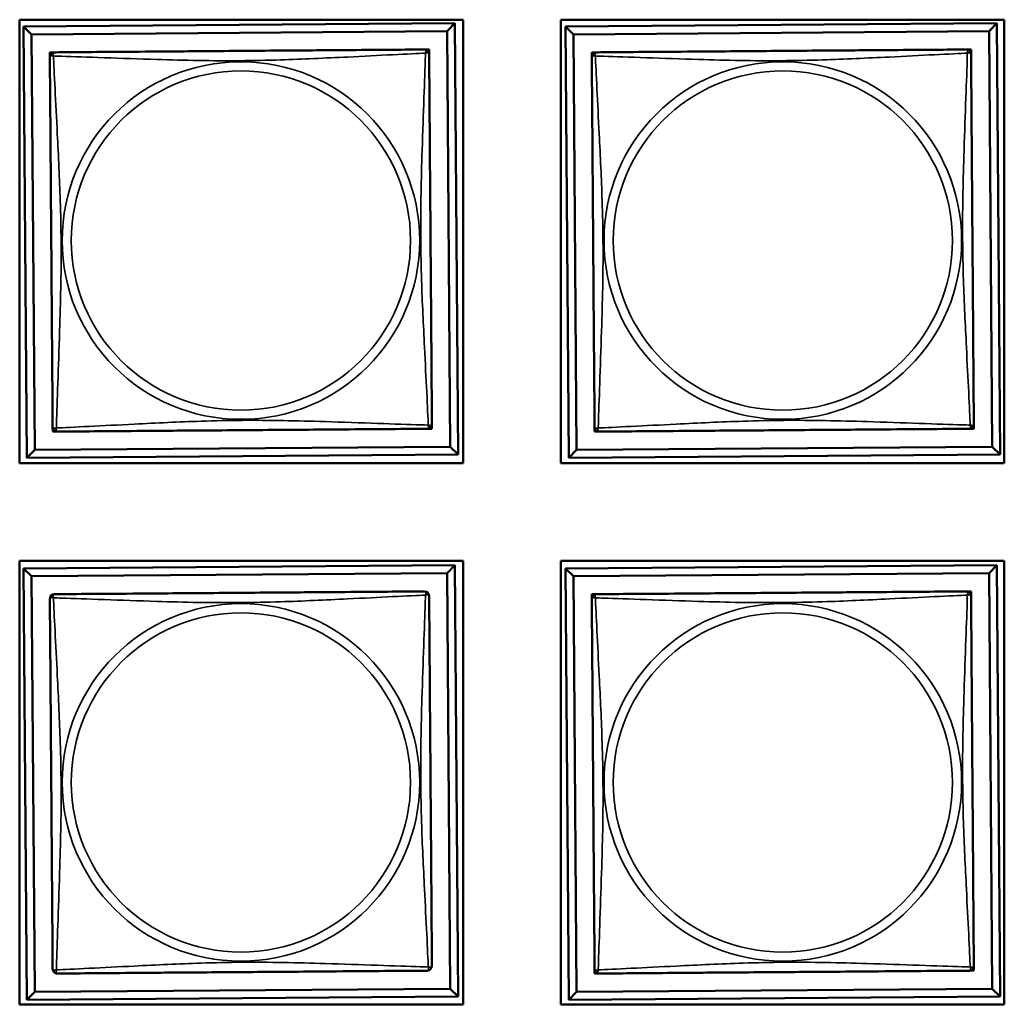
# Model space of a CAD drawing. Header units: inches. Extents: x -32 to 29.2, y -14.4 to 22.6.
# Tile 192 of 256: x -2.3 to -1.1, y -8.6 to -7.4. Entities that reach past the tile are written whole.
import ezdxf

# ---------------------------------------------------------------- set-up
doc = ezdxf.new("R2010")
doc.units = ezdxf.units.IN
doc.header["$MEASUREMENT"] = 0
doc.layers.add('Visible (ANSI)', color=7, linetype='Continuous', lineweight=50)
doc.layers.add('Visible Narrow (ANSI)', color=7, linetype='Continuous', lineweight=35)

msp = doc.modelspace()

# ---------------------------------------------------------------- linework, layer by layer
at = {"layer": 'Visible (ANSI)'}
for p, q in [((-2.3363, -7.9363), (-2.3363, -7.3838)), ((-2.3363, -7.3838), (-1.7838, -7.3838)), ((-2.3315, -7.3923), (-1.7941, -7.3882)), ((-2.3216, -7.4021), (-2.3315, -7.3923)), ((-2.3274, -7.9297), (-2.3315, -7.3923)), ((-1.7941, -7.3882), (-1.8038, -7.3981)), ((-1.7941, -7.3882), (-1.79, -7.9256)), ((-1.7838, -7.3838), (-1.7838, -7.9363)), ((-1.6623, -7.9363), (-1.6623, -7.3838)), ((-1.6623, -7.3838), (-1.1098, -7.3838)), ((-1.6565, -7.3923), (-1.1191, -7.3882)), ((-1.6466, -7.4021), (-1.6565, -7.3923)), ((-1.6524, -7.9297), (-1.6565, -7.3923)), ((-1.1191, -7.3882), (-1.1288, -7.3981)), ((-1.1191, -7.3882), (-1.115, -7.9256)), ((-1.1098, -7.3838), (-1.1098, -7.9363)), ((-2.3216, -7.4021), (-1.8038, -7.3981)), ((-2.3176, -7.9198), (-2.3216, -7.4021)), ((-1.8038, -7.3981), (-1.7999, -7.9158)), ((-1.6466, -7.4021), (-1.1288, -7.3981)), ((-1.6426, -7.9198), (-1.6466, -7.4021)), ((-1.1288, -7.3981), (-1.1249, -7.9158)), ((-2.2987, -7.4303), (-2.2987, -7.4245)), ((-2.2987, -7.4245), (-2.2929, -7.4245)), ((-1.8321, -7.4209), (-1.8263, -7.4209)), ((-1.8263, -7.4209), (-1.8263, -7.4268)), ((-1.6237, -7.4303), (-1.6237, -7.4245)), ((-1.6237, -7.4245), (-1.6179, -7.4245)), ((-1.1571, -7.4209), (-1.1513, -7.4209)), ((-1.1513, -7.4209), (-1.1513, -7.4268)), ((-2.2951, -7.8969), (-2.2952, -7.8911)), ((-2.2892, -7.8969), (-2.2951, -7.8969)), ((-1.8227, -7.8933), (-1.8286, -7.8934)), ((-1.8227, -7.8874), (-1.8227, -7.8933)), ((-1.6201, -7.8969), (-1.6202, -7.8911)), ((-1.6142, -7.8969), (-1.6201, -7.8969)), ((-1.1477, -7.8933), (-1.1536, -7.8934)), ((-1.1477, -7.8874), (-1.1477, -7.8933)), ((-2.3176, -7.9198), (-2.3274, -7.9297)), ((-1.7999, -7.9158), (-2.3176, -7.9198)), ((-1.7999, -7.9158), (-1.79, -7.9256)), ((-1.6426, -7.9198), (-1.6524, -7.9297)), ((-1.1249, -7.9158), (-1.6426, -7.9198)), ((-1.1249, -7.9158), (-1.115, -7.9256)), ((-1.79, -7.9256), (-2.3274, -7.9297)), ((-1.115, -7.9256), (-1.6524, -7.9297)), ((-1.7838, -7.9363), (-2.3363, -7.9363)), ((-1.1098, -7.9363), (-1.6623, -7.9363)), ((-2.3363, -8.6103), (-2.3363, -8.0578)), ((-2.3363, -8.0578), (-1.7838, -8.0578)), ((-2.3315, -8.0673), (-1.7941, -8.0632)), ((-2.3216, -8.0771), (-2.3315, -8.0673)), ((-2.3274, -8.6047), (-2.3315, -8.0673)), ((-1.7941, -8.0632), (-1.8038, -8.0731)), ((-1.7941, -8.0632), (-1.79, -8.6006)), ((-1.7838, -8.0578), (-1.7838, -8.6103)), ((-1.6623, -8.6103), (-1.6623, -8.0578)), ((-1.6623, -8.0578), (-1.1098, -8.0578)), ((-1.6565, -8.0673), (-1.1191, -8.0632)), ((-1.6466, -8.0771), (-1.6565, -8.0673)), ((-1.6524, -8.6047), (-1.6565, -8.0673)), ((-1.1191, -8.0632), (-1.1288, -8.0731)), ((-1.1191, -8.0632), (-1.115, -8.6006)), ((-1.1098, -8.0578), (-1.1098, -8.6103)), ((-2.3216, -8.0771), (-1.8038, -8.0731)), ((-2.3176, -8.5948), (-2.3216, -8.0771)), ((-1.8038, -8.0731), (-1.7999, -8.5908)), ((-1.6466, -8.0771), (-1.1288, -8.0731)), ((-1.6426, -8.5948), (-1.6466, -8.0771)), ((-1.1288, -8.0731), (-1.1249, -8.5908)), ((-1.6237, -8.1053), (-1.6237, -8.0995)), ((-1.6237, -8.0995), (-1.6179, -8.0995)), ((-1.1571, -8.0959), (-1.1513, -8.0959)), ((-1.1513, -8.0959), (-1.1513, -8.1018)), ((-1.6201, -8.5719), (-1.6202, -8.5661)), ((-1.6142, -8.5719), (-1.6201, -8.5719)), ((-1.1477, -8.5683), (-1.1536, -8.5684)), ((-1.1477, -8.5624), (-1.1477, -8.5683)), ((-2.3176, -8.5948), (-2.3274, -8.6047)), ((-1.7999, -8.5908), (-2.3176, -8.5948)), ((-1.7999, -8.5908), (-1.79, -8.6006)), ((-1.6426, -8.5948), (-1.6524, -8.6047)), ((-1.1249, -8.5908), (-1.6426, -8.5948)), ((-1.1249, -8.5908), (-1.115, -8.6006)), ((-1.79, -8.6006), (-2.3274, -8.6047)), ((-1.115, -8.6006), (-1.6524, -8.6047)), ((-1.7838, -8.6103), (-2.3363, -8.6103)), ((-1.1098, -8.6103), (-1.6623, -8.6103))]:
    msp.add_line(p, q, dxfattribs=at)
for centre, start, end in [((-2.2928, -7.4304), 90.439, 180.439), ((-1.8322, -7.4268), 0.439, 90.439), ((-1.6178, -7.4304), 90.439, 180.439), ((-1.1572, -7.4268), 0.439, 90.439), ((-2.2893, -7.891), 180.439, 270.439), ((-1.8286, -7.8875), 270.439, 0.439), ((-1.6143, -7.891), 180.439, 270.439), ((-1.1536, -7.8875), 270.439, 0.439), ((-2.2928, -8.1054), 90.439, 180.439), ((-1.8322, -8.1018), 0.439, 90.439), ((-1.6178, -8.1054), 90.439, 180.439), ((-1.1572, -8.1018), 0.439, 90.439), ((-2.2893, -8.566), 180.439, 270.439), ((-1.8286, -8.5625), 270.439, 0.439), ((-1.6143, -8.566), 180.439, 270.439), ((-1.1536, -8.5625), 270.439, 0.439)]:
    msp.add_arc(centre, 0.00591, start, end, dxfattribs=at)
for points in [[(-2.2987, -7.4304), (-2.2987, -7.431), (-2.2987, -7.4337), (-2.2986, -7.4381), (-2.2986, -7.4462), (-2.2985, -7.4602), (-2.2983, -7.4763), (-2.2982, -7.4924), (-2.2981, -7.5106), (-2.2979, -7.5293), (-2.2977, -7.5556), (-2.2975, -7.5829), (-2.2973, -7.61), (-2.2972, -7.6269), (-2.2971, -7.6438), (-2.2969, -7.6607), (-2.2967, -7.6946), (-2.2964, -7.7284), (-2.2962, -7.7621), (-2.2958, -7.8041), (-2.2955, -7.8481), (-2.2953, -7.8736), (-2.2952, -7.8837), (-2.2952, -7.8901), (-2.2952, -7.891)], [(-1.8322, -7.4209), (-1.8328, -7.4209), (-1.8355, -7.421), (-1.8399, -7.421), (-1.848, -7.4211), (-1.862, -7.4212), (-1.8781, -7.4213), (-1.8942, -7.4214), (-1.9124, -7.4216), (-1.9311, -7.4217), (-1.9574, -7.4219), (-1.9847, -7.4221), (-2.0118, -7.4223), (-2.0287, -7.4224), (-2.0456, -7.4226), (-2.0625, -7.4227), (-2.0964, -7.423), (-2.1302, -7.4232), (-2.1639, -7.4235), (-2.2059, -7.4238), (-2.2499, -7.4241), (-2.2754, -7.4243), (-2.2855, -7.4244), (-2.2919, -7.4245), (-2.2928, -7.4245)], [(-1.8227, -7.8874), (-1.8227, -7.8868), (-1.8228, -7.8841), (-1.8228, -7.8797), (-1.8229, -7.8716), (-1.823, -7.8577), (-1.8231, -7.8415), (-1.8232, -7.8254), (-1.8234, -7.8072), (-1.8235, -7.7886), (-1.8237, -7.7622), (-1.8239, -7.7349), (-1.8241, -7.7079), (-1.8242, -7.691), (-1.8244, -7.674), (-1.8245, -7.6571), (-1.8248, -7.6233), (-1.825, -7.5894), (-1.8253, -7.5557), (-1.8256, -7.5137), (-1.8259, -7.4698), (-1.8261, -7.4442), (-1.8262, -7.4342), (-1.8263, -7.4277), (-1.8263, -7.4268)], [(-1.6237, -7.4304), (-1.6237, -7.431), (-1.6237, -7.4337), (-1.6236, -7.4381), (-1.6236, -7.4462), (-1.6235, -7.4602), (-1.6233, -7.4763), (-1.6232, -7.4924), (-1.6231, -7.5106), (-1.6229, -7.5293), (-1.6227, -7.5556), (-1.6225, -7.5829), (-1.6223, -7.61), (-1.6222, -7.6269), (-1.6221, -7.6438), (-1.6219, -7.6607), (-1.6217, -7.6946), (-1.6214, -7.7284), (-1.6212, -7.7621), (-1.6208, -7.8041), (-1.6205, -7.8481), (-1.6203, -7.8736), (-1.6202, -7.8837), (-1.6202, -7.8901), (-1.6202, -7.891)], [(-1.1572, -7.4209), (-1.1578, -7.4209), (-1.1605, -7.421), (-1.1649, -7.421), (-1.173, -7.4211), (-1.187, -7.4212), (-1.2031, -7.4213), (-1.2192, -7.4214), (-1.2374, -7.4216), (-1.2561, -7.4217), (-1.2824, -7.4219), (-1.3097, -7.4221), (-1.3368, -7.4223), (-1.3537, -7.4224), (-1.3706, -7.4226), (-1.3875, -7.4227), (-1.4214, -7.423), (-1.4552, -7.4232), (-1.4889, -7.4235), (-1.5309, -7.4238), (-1.5749, -7.4241), (-1.6004, -7.4243), (-1.6105, -7.4244), (-1.6169, -7.4245), (-1.6178, -7.4245)], [(-1.1477, -7.8874), (-1.1477, -7.8868), (-1.1478, -7.8841), (-1.1478, -7.8797), (-1.1479, -7.8716), (-1.148, -7.8577), (-1.1481, -7.8415), (-1.1482, -7.8254), (-1.1484, -7.8072), (-1.1485, -7.7886), (-1.1487, -7.7622), (-1.1489, -7.7349), (-1.1491, -7.7079), (-1.1492, -7.691), (-1.1494, -7.674), (-1.1495, -7.6571), (-1.1498, -7.6233), (-1.15, -7.5894), (-1.1503, -7.5557), (-1.1506, -7.5137), (-1.1509, -7.4698), (-1.1511, -7.4442), (-1.1512, -7.4342), (-1.1513, -7.4277), (-1.1513, -7.4268)], [(-2.2892, -7.8969), (-2.2886, -7.8969), (-2.2859, -7.8969), (-2.2815, -7.8968), (-2.2734, -7.8968), (-2.2595, -7.8967), (-2.2433, -7.8965), (-2.2272, -7.8964), (-2.209, -7.8963), (-2.1904, -7.8961), (-2.164, -7.8959), (-2.1367, -7.8957), (-2.1097, -7.8955), (-2.0928, -7.8954), (-2.0758, -7.8953), (-2.0589, -7.8951), (-2.0251, -7.8949), (-1.9912, -7.8946), (-1.9575, -7.8944), (-1.9155, -7.894), (-1.8716, -7.8937), (-1.846, -7.8935), (-1.8359, -7.8934), (-1.8295, -7.8934), (-1.8286, -7.8934)], [(-1.6142, -7.8969), (-1.6136, -7.8969), (-1.6109, -7.8969), (-1.6065, -7.8968), (-1.5984, -7.8968), (-1.5845, -7.8967), (-1.5683, -7.8965), (-1.5522, -7.8964), (-1.534, -7.8963), (-1.5154, -7.8961), (-1.489, -7.8959), (-1.4617, -7.8957), (-1.4347, -7.8955), (-1.4178, -7.8954), (-1.4008, -7.8953), (-1.3839, -7.8951), (-1.3501, -7.8949), (-1.3162, -7.8946), (-1.2825, -7.8944), (-1.2405, -7.894), (-1.1966, -7.8937), (-1.171, -7.8935), (-1.1609, -7.8934), (-1.1545, -7.8934), (-1.1536, -7.8934)], [(-2.2987, -8.1054), (-2.2987, -8.106), (-2.2987, -8.1087), (-2.2986, -8.1131), (-2.2986, -8.1212), (-2.2985, -8.1352), (-2.2983, -8.1513), (-2.2982, -8.1674), (-2.2981, -8.1856), (-2.2979, -8.2043), (-2.2977, -8.2306), (-2.2975, -8.2579), (-2.2973, -8.285), (-2.2972, -8.3019), (-2.2971, -8.3188), (-2.2969, -8.3357), (-2.2967, -8.3696), (-2.2964, -8.4034), (-2.2962, -8.4371), (-2.2958, -8.4791), (-2.2955, -8.5231), (-2.2953, -8.5486), (-2.2952, -8.5587), (-2.2952, -8.5651), (-2.2952, -8.566)], [(-1.8322, -8.0959), (-1.8328, -8.0959), (-1.8355, -8.096), (-1.8399, -8.096), (-1.848, -8.0961), (-1.862, -8.0962), (-1.8781, -8.0963), (-1.8942, -8.0964), (-1.9124, -8.0966), (-1.9311, -8.0967), (-1.9574, -8.0969), (-1.9847, -8.0971), (-2.0118, -8.0973), (-2.0287, -8.0974), (-2.0456, -8.0976), (-2.0625, -8.0977), (-2.0964, -8.098), (-2.1302, -8.0982), (-2.1639, -8.0985), (-2.2059, -8.0988), (-2.2499, -8.0991), (-2.2754, -8.0993), (-2.2855, -8.0994), (-2.2919, -8.0995), (-2.2928, -8.0995)], [(-1.8227, -8.5624), (-1.8227, -8.5618), (-1.8228, -8.5591), (-1.8228, -8.5547), (-1.8229, -8.5466), (-1.823, -8.5327), (-1.8231, -8.5165), (-1.8232, -8.5004), (-1.8234, -8.4822), (-1.8235, -8.4636), (-1.8237, -8.4372), (-1.8239, -8.4099), (-1.8241, -8.3829), (-1.8242, -8.366), (-1.8244, -8.349), (-1.8245, -8.3321), (-1.8248, -8.2983), (-1.825, -8.2644), (-1.8253, -8.2307), (-1.8256, -8.1887), (-1.8259, -8.1448), (-1.8261, -8.1192), (-1.8262, -8.1092), (-1.8263, -8.1027), (-1.8263, -8.1018)], [(-1.6237, -8.1054), (-1.6237, -8.106), (-1.6237, -8.1087), (-1.6236, -8.1131), (-1.6236, -8.1212), (-1.6235, -8.1352), (-1.6233, -8.1513), (-1.6232, -8.1674), (-1.6231, -8.1856), (-1.6229, -8.2043), (-1.6227, -8.2306), (-1.6225, -8.2579), (-1.6223, -8.285), (-1.6222, -8.3019), (-1.6221, -8.3188), (-1.6219, -8.3357), (-1.6217, -8.3696), (-1.6214, -8.4034), (-1.6212, -8.4371), (-1.6208, -8.4791), (-1.6205, -8.5231), (-1.6203, -8.5486), (-1.6202, -8.5587), (-1.6202, -8.5651), (-1.6202, -8.566)], [(-1.1572, -8.0959), (-1.1578, -8.0959), (-1.1605, -8.096), (-1.1649, -8.096), (-1.173, -8.0961), (-1.187, -8.0962), (-1.2031, -8.0963), (-1.2192, -8.0964), (-1.2374, -8.0966), (-1.2561, -8.0967), (-1.2824, -8.0969), (-1.3097, -8.0971), (-1.3368, -8.0973), (-1.3537, -8.0974), (-1.3706, -8.0976), (-1.3875, -8.0977), (-1.4214, -8.098), (-1.4552, -8.0982), (-1.4889, -8.0985), (-1.5309, -8.0988), (-1.5749, -8.0991), (-1.6004, -8.0993), (-1.6105, -8.0994), (-1.6169, -8.0995), (-1.6178, -8.0995)], [(-1.1477, -8.5624), (-1.1477, -8.5618), (-1.1478, -8.5591), (-1.1478, -8.5547), (-1.1479, -8.5466), (-1.148, -8.5327), (-1.1481, -8.5165), (-1.1482, -8.5004), (-1.1484, -8.4822), (-1.1485, -8.4636), (-1.1487, -8.4372), (-1.1489, -8.4099), (-1.1491, -8.3829), (-1.1492, -8.366), (-1.1494, -8.349), (-1.1495, -8.3321), (-1.1498, -8.2983), (-1.15, -8.2644), (-1.1503, -8.2307), (-1.1506, -8.1887), (-1.1509, -8.1448), (-1.1511, -8.1192), (-1.1512, -8.1092), (-1.1513, -8.1027), (-1.1513, -8.1018)], [(-2.2892, -8.5719), (-2.2886, -8.5719), (-2.2859, -8.5719), (-2.2815, -8.5718), (-2.2734, -8.5718), (-2.2595, -8.5717), (-2.2433, -8.5715), (-2.2272, -8.5714), (-2.209, -8.5713), (-2.1904, -8.5711), (-2.164, -8.5709), (-2.1367, -8.5707), (-2.1097, -8.5705), (-2.0928, -8.5704), (-2.0758, -8.5703), (-2.0589, -8.5701), (-2.0251, -8.5699), (-1.9912, -8.5696), (-1.9575, -8.5694), (-1.9155, -8.569), (-1.8716, -8.5687), (-1.846, -8.5685), (-1.8359, -8.5684), (-1.8295, -8.5684), (-1.8286, -8.5684)], [(-1.6142, -8.5719), (-1.6136, -8.5719), (-1.6109, -8.5719), (-1.6065, -8.5718), (-1.5984, -8.5718), (-1.5845, -8.5717), (-1.5683, -8.5715), (-1.5522, -8.5714), (-1.534, -8.5713), (-1.5154, -8.5711), (-1.489, -8.5709), (-1.4617, -8.5707), (-1.4347, -8.5705), (-1.4178, -8.5704), (-1.4008, -8.5703), (-1.3839, -8.5701), (-1.3501, -8.5699), (-1.3162, -8.5696), (-1.2825, -8.5694), (-1.2405, -8.569), (-1.1966, -8.5687), (-1.171, -8.5685), (-1.1609, -8.5684), (-1.1545, -8.5684), (-1.1536, -8.5684)]]:
    msp.add_open_spline(points, degree=3, knots=[0.325731, 0.325731, 0.325731, 0.325731, 0.404774, 0.404774, 0.404774, 0.550532, 0.550532, 0.550532, 0.69629, 0.69629, 0.69629, 0.902598, 0.902598, 0.902598, 1.03154, 1.03154, 1.03154, 1.289425, 1.289425, 1.289425, 1.610774, 1.610774, 1.610774, 1.73735, 1.73735, 1.73735, 1.73735], dxfattribs=at)
at = {"layer": 'Visible Narrow (ANSI)'}
for centre, radius in [((-2.0607, -7.6589), 0.2227), ((-1.3857, -7.6589), 0.2227), ((-2.0607, -7.6589), 0.2113), ((-1.3857, -7.6589), 0.2113), ((-2.0607, -8.3339), 0.2227), ((-1.3857, -8.3339), 0.2227), ((-2.0607, -8.3339), 0.2113), ((-1.3857, -8.3339), 0.2113)]:
    msp.add_circle(centre, radius, dxfattribs=at)
for points, knots in [([(-2.2987, -7.4304), (-2.2987, -7.4303), (-2.2987, -7.4302), (-2.2986, -7.4299), (-2.2986, -7.4297), (-2.2985, -7.4295), (-2.2984, -7.4294), (-2.2982, -7.4292), (-2.2982, -7.4291), (-2.298, -7.429), (-2.2978, -7.4289), (-2.2972, -7.4287), (-2.2967, -7.4286), (-2.2956, -7.4287), (-2.2949, -7.4288), (-2.2942, -7.429)], [-0.0844808, -0.0844808, -0.0844808, -0.0844808, -0.06943799, -0.06943799, -0.05587828, -0.05587828, -0.04740346, -0.04740346, -0.04210669, -0.04210669, -0.03151317, -0.03151317, -0.01456352, -0.01456352, 0.00026741, 0.00026741, 0.00026741, 0.00026741]), ([(-2.2942, -7.429), (-2.2944, -7.4283), (-2.2945, -7.4276), (-2.2946, -7.4265), (-2.2945, -7.426), (-2.2944, -7.4254), (-2.2943, -7.4252), (-2.2941, -7.425), (-2.294, -7.4249), (-2.2939, -7.4248), (-2.2938, -7.4247), (-2.2935, -7.4246), (-2.2934, -7.4245), (-2.2931, -7.4245), (-2.2929, -7.4245), (-2.2928, -7.4245)], [-0.00026741, -0.00026741, -0.00026741, -0.00026741, 0.01456352, 0.01456352, 0.03151317, 0.03151317, 0.04210669, 0.04210669, 0.04740346, 0.04740346, 0.05587828, 0.05587828, 0.06943799, 0.06943799, 0.0844808, 0.0844808, 0.0844808, 0.0844808]), ([(-2.2942, -7.429), (-2.2913, -7.4291), (-2.2878, -7.4292), (-2.2838, -7.4293), (-2.2562, -7.4302), (-2.2092, -7.432), (-2.1656, -7.4334), (-2.1307, -7.4345), (-2.0965, -7.4352), (-2.0624, -7.4349), (-2.0454, -7.4348), (-2.0284, -7.4344), (-2.0112, -7.4339), (-1.9837, -7.433), (-1.9556, -7.4316), (-1.9279, -7.4303), (-1.9084, -7.4293), (-1.889, -7.4283), (-1.8717, -7.4274), (-1.8546, -7.4266), (-1.8396, -7.4259), (-1.8308, -7.4255)], [-1.657319, -1.657319, -1.657319, -1.657319, -1.610774, -1.610774, -1.610774, -1.289425, -1.289425, -1.289425, -1.03154, -1.03154, -1.03154, -0.902598, -0.902598, -0.902598, -0.69629, -0.69629, -0.69629, -0.550532, -0.550532, -0.550532, -0.405761, -0.405761, -0.405761, -0.405761]), ([(-2.2906, -7.8924), (-2.2905, -7.8895), (-2.2904, -7.886), (-2.2903, -7.882), (-2.2894, -7.8544), (-2.2876, -7.8074), (-2.2863, -7.7638), (-2.2852, -7.7289), (-2.2844, -7.6947), (-2.2847, -7.6606), (-2.2848, -7.6436), (-2.2852, -7.6266), (-2.2858, -7.6094), (-2.2866, -7.5819), (-2.288, -7.5538), (-2.2894, -7.5261), (-2.2904, -7.5066), (-2.2914, -7.4872), (-2.2922, -7.4699), (-2.2931, -7.4528), (-2.2938, -7.4378), (-2.2942, -7.429)], [-1.657319, -1.657319, -1.657319, -1.657319, -1.610774, -1.610774, -1.610774, -1.289425, -1.289425, -1.289425, -1.03154, -1.03154, -1.03154, -0.902598, -0.902598, -0.902598, -0.69629, -0.69629, -0.69629, -0.550532, -0.550532, -0.550532, -0.405761, -0.405761, -0.405761, -0.405761]), ([(-1.8308, -7.4255), (-1.8309, -7.4283), (-1.831, -7.4318), (-1.8311, -7.4358), (-1.832, -7.4634), (-1.8338, -7.5105), (-1.8352, -7.554), (-1.8363, -7.5889), (-1.837, -7.6231), (-1.8367, -7.6572), (-1.8366, -7.6742), (-1.8362, -7.6913), (-1.8357, -7.7085), (-1.8348, -7.7359), (-1.8334, -7.7641), (-1.832, -7.7917), (-1.8311, -7.8113), (-1.8301, -7.8306), (-1.8292, -7.8479), (-1.8284, -7.8651), (-1.8277, -7.88), (-1.8273, -7.8888)], [-1.657319, -1.657319, -1.657319, -1.657319, -1.610774, -1.610774, -1.610774, -1.289425, -1.289425, -1.289425, -1.03154, -1.03154, -1.03154, -0.902598, -0.902598, -0.902598, -0.69629, -0.69629, -0.69629, -0.550532, -0.550532, -0.550532, -0.405761, -0.405761, -0.405761, -0.405761]), ([(-1.8322, -7.4209), (-1.8321, -7.4209), (-1.832, -7.4209), (-1.8317, -7.421), (-1.8315, -7.421), (-1.8313, -7.4212), (-1.8312, -7.4213), (-1.831, -7.4214), (-1.8309, -7.4215), (-1.8308, -7.4217), (-1.8307, -7.4219), (-1.8305, -7.4224), (-1.8304, -7.4229), (-1.8305, -7.4241), (-1.8306, -7.4247), (-1.8308, -7.4255)], [-0.0844808, -0.0844808, -0.0844808, -0.0844808, -0.06943799, -0.06943799, -0.05587828, -0.05587828, -0.04740346, -0.04740346, -0.04210669, -0.04210669, -0.03151317, -0.03151317, -0.01456352, -0.01456352, 0.00026741, 0.00026741, 0.00026741, 0.00026741]), ([(-1.8308, -7.4255), (-1.8301, -7.4253), (-1.8294, -7.4251), (-1.8283, -7.4251), (-1.8278, -7.4251), (-1.8272, -7.4253), (-1.827, -7.4254), (-1.8268, -7.4255), (-1.8267, -7.4256), (-1.8266, -7.4257), (-1.8265, -7.4258), (-1.8264, -7.4261), (-1.8263, -7.4263), (-1.8263, -7.4266), (-1.8263, -7.4267), (-1.8263, -7.4268)], [-0.00026741, -0.00026741, -0.00026741, -0.00026741, 0.01456352, 0.01456352, 0.03151317, 0.03151317, 0.04210669, 0.04210669, 0.04740346, 0.04740346, 0.05587828, 0.05587828, 0.06943799, 0.06943799, 0.0844808, 0.0844808, 0.0844808, 0.0844808]), ([(-1.6237, -7.4304), (-1.6237, -7.4303), (-1.6237, -7.4302), (-1.6236, -7.4299), (-1.6236, -7.4297), (-1.6235, -7.4295), (-1.6234, -7.4294), (-1.6232, -7.4292), (-1.6232, -7.4291), (-1.623, -7.429), (-1.6228, -7.4289), (-1.6222, -7.4287), (-1.6217, -7.4286), (-1.6206, -7.4287), (-1.6199, -7.4288), (-1.6192, -7.429)], [-0.0844808, -0.0844808, -0.0844808, -0.0844808, -0.06943799, -0.06943799, -0.05587828, -0.05587828, -0.04740346, -0.04740346, -0.04210669, -0.04210669, -0.03151317, -0.03151317, -0.01456352, -0.01456352, 0.00026741, 0.00026741, 0.00026741, 0.00026741]), ([(-1.6192, -7.429), (-1.6194, -7.4283), (-1.6195, -7.4276), (-1.6196, -7.4265), (-1.6195, -7.426), (-1.6194, -7.4254), (-1.6193, -7.4252), (-1.6191, -7.425), (-1.619, -7.4249), (-1.6189, -7.4248), (-1.6188, -7.4247), (-1.6185, -7.4246), (-1.6184, -7.4245), (-1.6181, -7.4245), (-1.6179, -7.4245), (-1.6178, -7.4245)], [-0.00026741, -0.00026741, -0.00026741, -0.00026741, 0.01456352, 0.01456352, 0.03151317, 0.03151317, 0.04210669, 0.04210669, 0.04740346, 0.04740346, 0.05587828, 0.05587828, 0.06943799, 0.06943799, 0.0844808, 0.0844808, 0.0844808, 0.0844808]), ([(-1.6192, -7.429), (-1.6163, -7.4291), (-1.6128, -7.4292), (-1.6088, -7.4293), (-1.5812, -7.4302), (-1.5342, -7.432), (-1.4906, -7.4334), (-1.4557, -7.4345), (-1.4215, -7.4352), (-1.3874, -7.4349), (-1.3704, -7.4348), (-1.3534, -7.4344), (-1.3362, -7.4339), (-1.3087, -7.433), (-1.2806, -7.4316), (-1.2529, -7.4303), (-1.2334, -7.4293), (-1.214, -7.4283), (-1.1967, -7.4274), (-1.1796, -7.4266), (-1.1646, -7.4259), (-1.1558, -7.4255)], [-1.657319, -1.657319, -1.657319, -1.657319, -1.610774, -1.610774, -1.610774, -1.289425, -1.289425, -1.289425, -1.03154, -1.03154, -1.03154, -0.902598, -0.902598, -0.902598, -0.69629, -0.69629, -0.69629, -0.550532, -0.550532, -0.550532, -0.405761, -0.405761, -0.405761, -0.405761]), ([(-1.6156, -7.8924), (-1.6155, -7.8895), (-1.6154, -7.886), (-1.6153, -7.882), (-1.6144, -7.8544), (-1.6126, -7.8074), (-1.6113, -7.7638), (-1.6102, -7.7289), (-1.6094, -7.6947), (-1.6097, -7.6606), (-1.6098, -7.6436), (-1.6102, -7.6266), (-1.6108, -7.6094), (-1.6116, -7.5819), (-1.613, -7.5538), (-1.6144, -7.5261), (-1.6154, -7.5066), (-1.6164, -7.4872), (-1.6172, -7.4699), (-1.6181, -7.4528), (-1.6188, -7.4378), (-1.6192, -7.429)], [-1.657319, -1.657319, -1.657319, -1.657319, -1.610774, -1.610774, -1.610774, -1.289425, -1.289425, -1.289425, -1.03154, -1.03154, -1.03154, -0.902598, -0.902598, -0.902598, -0.69629, -0.69629, -0.69629, -0.550532, -0.550532, -0.550532, -0.405761, -0.405761, -0.405761, -0.405761]), ([(-1.1558, -7.4255), (-1.1559, -7.4283), (-1.156, -7.4318), (-1.1561, -7.4358), (-1.157, -7.4634), (-1.1588, -7.5105), (-1.1602, -7.554), (-1.1613, -7.5889), (-1.162, -7.6231), (-1.1617, -7.6572), (-1.1616, -7.6742), (-1.1612, -7.6913), (-1.1607, -7.7085), (-1.1598, -7.7359), (-1.1584, -7.7641), (-1.157, -7.7917), (-1.1561, -7.8113), (-1.1551, -7.8306), (-1.1542, -7.8479), (-1.1534, -7.8651), (-1.1527, -7.88), (-1.1523, -7.8888)], [-1.657319, -1.657319, -1.657319, -1.657319, -1.610774, -1.610774, -1.610774, -1.289425, -1.289425, -1.289425, -1.03154, -1.03154, -1.03154, -0.902598, -0.902598, -0.902598, -0.69629, -0.69629, -0.69629, -0.550532, -0.550532, -0.550532, -0.405761, -0.405761, -0.405761, -0.405761]), ([(-1.1572, -7.4209), (-1.1571, -7.4209), (-1.157, -7.4209), (-1.1567, -7.421), (-1.1565, -7.421), (-1.1563, -7.4212), (-1.1562, -7.4213), (-1.156, -7.4214), (-1.1559, -7.4215), (-1.1558, -7.4217), (-1.1557, -7.4219), (-1.1555, -7.4224), (-1.1554, -7.4229), (-1.1555, -7.4241), (-1.1556, -7.4247), (-1.1558, -7.4255)], [-0.0844808, -0.0844808, -0.0844808, -0.0844808, -0.06943799, -0.06943799, -0.05587828, -0.05587828, -0.04740346, -0.04740346, -0.04210669, -0.04210669, -0.03151317, -0.03151317, -0.01456352, -0.01456352, 0.00026741, 0.00026741, 0.00026741, 0.00026741]), ([(-1.1558, -7.4255), (-1.1551, -7.4253), (-1.1544, -7.4251), (-1.1533, -7.4251), (-1.1528, -7.4251), (-1.1522, -7.4253), (-1.152, -7.4254), (-1.1518, -7.4255), (-1.1517, -7.4256), (-1.1516, -7.4257), (-1.1515, -7.4258), (-1.1514, -7.4261), (-1.1513, -7.4263), (-1.1513, -7.4266), (-1.1513, -7.4267), (-1.1513, -7.4268)], [-0.00026741, -0.00026741, -0.00026741, -0.00026741, 0.01456352, 0.01456352, 0.03151317, 0.03151317, 0.04210669, 0.04210669, 0.04740346, 0.04740346, 0.05587828, 0.05587828, 0.06943799, 0.06943799, 0.0844808, 0.0844808, 0.0844808, 0.0844808]), ([(-1.8273, -7.8888), (-1.8301, -7.8887), (-1.8336, -7.8886), (-1.8376, -7.8885), (-1.8652, -7.8876), (-1.9123, -7.8858), (-1.9558, -7.8845), (-1.9907, -7.8834), (-2.0249, -7.8826), (-2.059, -7.8829), (-2.076, -7.883), (-2.0931, -7.8834), (-2.1103, -7.884), (-2.1377, -7.8848), (-2.1659, -7.8862), (-2.1935, -7.8876), (-2.2131, -7.8886), (-2.2324, -7.8896), (-2.2497, -7.8904), (-2.2669, -7.8913), (-2.2818, -7.892), (-2.2906, -7.8924)], [-1.657319, -1.657319, -1.657319, -1.657319, -1.610774, -1.610774, -1.610774, -1.289425, -1.289425, -1.289425, -1.03154, -1.03154, -1.03154, -0.902598, -0.902598, -0.902598, -0.69629, -0.69629, -0.69629, -0.550532, -0.550532, -0.550532, -0.405761, -0.405761, -0.405761, -0.405761]), ([(-1.1523, -7.8888), (-1.1551, -7.8887), (-1.1586, -7.8886), (-1.1626, -7.8885), (-1.1902, -7.8876), (-1.2373, -7.8858), (-1.2808, -7.8845), (-1.3157, -7.8834), (-1.3499, -7.8826), (-1.384, -7.8829), (-1.401, -7.883), (-1.4181, -7.8834), (-1.4353, -7.884), (-1.4627, -7.8848), (-1.4909, -7.8862), (-1.5185, -7.8876), (-1.5381, -7.8886), (-1.5574, -7.8896), (-1.5747, -7.8904), (-1.5919, -7.8913), (-1.6068, -7.892), (-1.6156, -7.8924)], [-1.657319, -1.657319, -1.657319, -1.657319, -1.610774, -1.610774, -1.610774, -1.289425, -1.289425, -1.289425, -1.03154, -1.03154, -1.03154, -0.902598, -0.902598, -0.902598, -0.69629, -0.69629, -0.69629, -0.550532, -0.550532, -0.550532, -0.405761, -0.405761, -0.405761, -0.405761]), ([(-2.2906, -7.8924), (-2.2914, -7.8926), (-2.292, -7.8927), (-2.2932, -7.8928), (-2.2936, -7.8927), (-2.2942, -7.8926), (-2.2944, -7.8925), (-2.2946, -7.8923), (-2.2947, -7.8922), (-2.2948, -7.8921), (-2.2949, -7.892), (-2.2951, -7.8917), (-2.2951, -7.8916), (-2.2952, -7.8913), (-2.2952, -7.8911), (-2.2952, -7.891)], [-0.00026741, -0.00026741, -0.00026741, -0.00026741, 0.01456352, 0.01456352, 0.03151317, 0.03151317, 0.04210669, 0.04210669, 0.04740346, 0.04740346, 0.05587828, 0.05587828, 0.06943799, 0.06943799, 0.0844808, 0.0844808, 0.0844808, 0.0844808]), ([(-2.2892, -7.8969), (-2.2893, -7.8969), (-2.2894, -7.8969), (-2.2897, -7.8968), (-2.2899, -7.8968), (-2.2902, -7.8967), (-2.2903, -7.8966), (-2.2904, -7.8964), (-2.2905, -7.8964), (-2.2907, -7.8962), (-2.2907, -7.896), (-2.2909, -7.8954), (-2.291, -7.8949), (-2.2909, -7.8938), (-2.2908, -7.8931), (-2.2906, -7.8924)], [-0.0844808, -0.0844808, -0.0844808, -0.0844808, -0.06943799, -0.06943799, -0.05587828, -0.05587828, -0.04740346, -0.04740346, -0.04210669, -0.04210669, -0.03151317, -0.03151317, -0.01456352, -0.01456352, 0.00026741, 0.00026741, 0.00026741, 0.00026741]), ([(-1.8273, -7.8888), (-1.8271, -7.8896), (-1.8269, -7.8902), (-1.8269, -7.8914), (-1.8269, -7.8918), (-1.8271, -7.8924), (-1.8272, -7.8926), (-1.8273, -7.8928), (-1.8274, -7.8929), (-1.8275, -7.893), (-1.8276, -7.8931), (-1.8279, -7.8933), (-1.8281, -7.8933), (-1.8284, -7.8934), (-1.8285, -7.8934), (-1.8286, -7.8934)], [-0.00026741, -0.00026741, -0.00026741, -0.00026741, 0.01456352, 0.01456352, 0.03151317, 0.03151317, 0.04210669, 0.04210669, 0.04740346, 0.04740346, 0.05587828, 0.05587828, 0.06943799, 0.06943799, 0.0844808, 0.0844808, 0.0844808, 0.0844808]), ([(-1.8227, -7.8874), (-1.8227, -7.8875), (-1.8227, -7.8876), (-1.8228, -7.8879), (-1.8228, -7.8881), (-1.823, -7.8884), (-1.823, -7.8885), (-1.8232, -7.8886), (-1.8233, -7.8887), (-1.8235, -7.8889), (-1.8237, -7.889), (-1.8242, -7.8891), (-1.8247, -7.8892), (-1.8259, -7.8891), (-1.8265, -7.889), (-1.8273, -7.8888)], [-0.0844808, -0.0844808, -0.0844808, -0.0844808, -0.06943799, -0.06943799, -0.05587828, -0.05587828, -0.04740346, -0.04740346, -0.04210669, -0.04210669, -0.03151317, -0.03151317, -0.01456352, -0.01456352, 0.00026741, 0.00026741, 0.00026741, 0.00026741]), ([(-1.6156, -7.8924), (-1.6164, -7.8926), (-1.617, -7.8927), (-1.6182, -7.8928), (-1.6186, -7.8927), (-1.6192, -7.8926), (-1.6194, -7.8925), (-1.6196, -7.8923), (-1.6197, -7.8922), (-1.6198, -7.8921), (-1.6199, -7.892), (-1.6201, -7.8917), (-1.6201, -7.8916), (-1.6202, -7.8913), (-1.6202, -7.8911), (-1.6202, -7.891)], [-0.00026741, -0.00026741, -0.00026741, -0.00026741, 0.01456352, 0.01456352, 0.03151317, 0.03151317, 0.04210669, 0.04210669, 0.04740346, 0.04740346, 0.05587828, 0.05587828, 0.06943799, 0.06943799, 0.0844808, 0.0844808, 0.0844808, 0.0844808]), ([(-1.6142, -7.8969), (-1.6143, -7.8969), (-1.6144, -7.8969), (-1.6147, -7.8968), (-1.6149, -7.8968), (-1.6152, -7.8967), (-1.6153, -7.8966), (-1.6154, -7.8964), (-1.6155, -7.8964), (-1.6157, -7.8962), (-1.6157, -7.896), (-1.6159, -7.8954), (-1.616, -7.8949), (-1.6159, -7.8938), (-1.6158, -7.8931), (-1.6156, -7.8924)], [-0.0844808, -0.0844808, -0.0844808, -0.0844808, -0.06943799, -0.06943799, -0.05587828, -0.05587828, -0.04740346, -0.04740346, -0.04210669, -0.04210669, -0.03151317, -0.03151317, -0.01456352, -0.01456352, 0.00026741, 0.00026741, 0.00026741, 0.00026741]), ([(-1.1523, -7.8888), (-1.1521, -7.8896), (-1.1519, -7.8902), (-1.1519, -7.8914), (-1.1519, -7.8918), (-1.1521, -7.8924), (-1.1522, -7.8926), (-1.1523, -7.8928), (-1.1524, -7.8929), (-1.1525, -7.893), (-1.1526, -7.8931), (-1.1529, -7.8933), (-1.1531, -7.8933), (-1.1534, -7.8934), (-1.1535, -7.8934), (-1.1536, -7.8934)], [-0.00026741, -0.00026741, -0.00026741, -0.00026741, 0.01456352, 0.01456352, 0.03151317, 0.03151317, 0.04210669, 0.04210669, 0.04740346, 0.04740346, 0.05587828, 0.05587828, 0.06943799, 0.06943799, 0.0844808, 0.0844808, 0.0844808, 0.0844808]), ([(-1.1477, -7.8874), (-1.1477, -7.8875), (-1.1477, -7.8876), (-1.1478, -7.8879), (-1.1478, -7.8881), (-1.148, -7.8884), (-1.148, -7.8885), (-1.1482, -7.8886), (-1.1483, -7.8887), (-1.1485, -7.8889), (-1.1487, -7.889), (-1.1492, -7.8891), (-1.1497, -7.8892), (-1.1509, -7.8891), (-1.1515, -7.889), (-1.1523, -7.8888)], [-0.0844808, -0.0844808, -0.0844808, -0.0844808, -0.06943799, -0.06943799, -0.05587828, -0.05587828, -0.04740346, -0.04740346, -0.04210669, -0.04210669, -0.03151317, -0.03151317, -0.01456352, -0.01456352, 0.00026741, 0.00026741, 0.00026741, 0.00026741]), ([(-2.2987, -8.1054), (-2.2987, -8.1053), (-2.2987, -8.1052), (-2.2986, -8.1049), (-2.2986, -8.1047), (-2.2985, -8.1045), (-2.2984, -8.1044), (-2.2982, -8.1042), (-2.2982, -8.1041), (-2.298, -8.104), (-2.2978, -8.1039), (-2.2972, -8.1037), (-2.2967, -8.1036), (-2.2956, -8.1037), (-2.2949, -8.1038), (-2.2942, -8.104)], [-0.0844808, -0.0844808, -0.0844808, -0.0844808, -0.06943799, -0.06943799, -0.05587828, -0.05587828, -0.04740346, -0.04740346, -0.04210669, -0.04210669, -0.03151317, -0.03151317, -0.01456352, -0.01456352, 0.00026741, 0.00026741, 0.00026741, 0.00026741]), ([(-2.2942, -8.104), (-2.2944, -8.1033), (-2.2945, -8.1026), (-2.2946, -8.1015), (-2.2945, -8.101), (-2.2944, -8.1004), (-2.2943, -8.1002), (-2.2941, -8.1), (-2.294, -8.0999), (-2.2939, -8.0998), (-2.2938, -8.0997), (-2.2935, -8.0996), (-2.2934, -8.0995), (-2.2931, -8.0995), (-2.2929, -8.0995), (-2.2928, -8.0995)], [-0.00026741, -0.00026741, -0.00026741, -0.00026741, 0.01456352, 0.01456352, 0.03151317, 0.03151317, 0.04210669, 0.04210669, 0.04740346, 0.04740346, 0.05587828, 0.05587828, 0.06943799, 0.06943799, 0.0844808, 0.0844808, 0.0844808, 0.0844808]), ([(-2.2942, -8.104), (-2.2913, -8.1041), (-2.2878, -8.1042), (-2.2838, -8.1043), (-2.2562, -8.1052), (-2.2092, -8.107), (-2.1656, -8.1084), (-2.1307, -8.1095), (-2.0965, -8.1102), (-2.0624, -8.1099), (-2.0454, -8.1098), (-2.0284, -8.1094), (-2.0112, -8.1089), (-1.9837, -8.108), (-1.9556, -8.1066), (-1.9279, -8.1053), (-1.9084, -8.1043), (-1.889, -8.1033), (-1.8717, -8.1024), (-1.8546, -8.1016), (-1.8396, -8.1009), (-1.8308, -8.1005)], [-1.657319, -1.657319, -1.657319, -1.657319, -1.610774, -1.610774, -1.610774, -1.289425, -1.289425, -1.289425, -1.03154, -1.03154, -1.03154, -0.902598, -0.902598, -0.902598, -0.69629, -0.69629, -0.69629, -0.550532, -0.550532, -0.550532, -0.405761, -0.405761, -0.405761, -0.405761]), ([(-2.2906, -8.5674), (-2.2905, -8.5645), (-2.2904, -8.561), (-2.2903, -8.557), (-2.2894, -8.5294), (-2.2876, -8.4824), (-2.2863, -8.4388), (-2.2852, -8.4039), (-2.2844, -8.3697), (-2.2847, -8.3356), (-2.2848, -8.3186), (-2.2852, -8.3016), (-2.2858, -8.2844), (-2.2866, -8.2569), (-2.288, -8.2288), (-2.2894, -8.2011), (-2.2904, -8.1816), (-2.2914, -8.1622), (-2.2922, -8.1449), (-2.2931, -8.1278), (-2.2938, -8.1128), (-2.2942, -8.104)], [-1.657319, -1.657319, -1.657319, -1.657319, -1.610774, -1.610774, -1.610774, -1.289425, -1.289425, -1.289425, -1.03154, -1.03154, -1.03154, -0.902598, -0.902598, -0.902598, -0.69629, -0.69629, -0.69629, -0.550532, -0.550532, -0.550532, -0.405761, -0.405761, -0.405761, -0.405761]), ([(-1.8308, -8.1005), (-1.8309, -8.1033), (-1.831, -8.1068), (-1.8311, -8.1108), (-1.832, -8.1384), (-1.8338, -8.1855), (-1.8352, -8.229), (-1.8363, -8.2639), (-1.837, -8.2981), (-1.8367, -8.3322), (-1.8366, -8.3492), (-1.8362, -8.3663), (-1.8357, -8.3835), (-1.8348, -8.4109), (-1.8334, -8.4391), (-1.832, -8.4667), (-1.8311, -8.4863), (-1.8301, -8.5056), (-1.8292, -8.5229), (-1.8284, -8.5401), (-1.8277, -8.555), (-1.8273, -8.5638)], [-1.657319, -1.657319, -1.657319, -1.657319, -1.610774, -1.610774, -1.610774, -1.289425, -1.289425, -1.289425, -1.03154, -1.03154, -1.03154, -0.902598, -0.902598, -0.902598, -0.69629, -0.69629, -0.69629, -0.550532, -0.550532, -0.550532, -0.405761, -0.405761, -0.405761, -0.405761]), ([(-1.8322, -8.0959), (-1.8321, -8.0959), (-1.832, -8.0959), (-1.8317, -8.096), (-1.8315, -8.096), (-1.8313, -8.0962), (-1.8312, -8.0963), (-1.831, -8.0964), (-1.8309, -8.0965), (-1.8308, -8.0967), (-1.8307, -8.0969), (-1.8305, -8.0974), (-1.8304, -8.0979), (-1.8305, -8.0991), (-1.8306, -8.0997), (-1.8308, -8.1005)], [-0.0844808, -0.0844808, -0.0844808, -0.0844808, -0.06943799, -0.06943799, -0.05587828, -0.05587828, -0.04740346, -0.04740346, -0.04210669, -0.04210669, -0.03151317, -0.03151317, -0.01456352, -0.01456352, 0.00026741, 0.00026741, 0.00026741, 0.00026741]), ([(-1.8308, -8.1005), (-1.8301, -8.1003), (-1.8294, -8.1001), (-1.8283, -8.1001), (-1.8278, -8.1001), (-1.8272, -8.1003), (-1.827, -8.1004), (-1.8268, -8.1005), (-1.8267, -8.1006), (-1.8266, -8.1007), (-1.8265, -8.1008), (-1.8264, -8.1011), (-1.8263, -8.1013), (-1.8263, -8.1016), (-1.8263, -8.1017), (-1.8263, -8.1018)], [-0.00026741, -0.00026741, -0.00026741, -0.00026741, 0.01456352, 0.01456352, 0.03151317, 0.03151317, 0.04210669, 0.04210669, 0.04740346, 0.04740346, 0.05587828, 0.05587828, 0.06943799, 0.06943799, 0.0844808, 0.0844808, 0.0844808, 0.0844808]), ([(-1.6237, -8.1054), (-1.6237, -8.1053), (-1.6237, -8.1052), (-1.6236, -8.1049), (-1.6236, -8.1047), (-1.6235, -8.1045), (-1.6234, -8.1044), (-1.6232, -8.1042), (-1.6232, -8.1041), (-1.623, -8.104), (-1.6228, -8.1039), (-1.6222, -8.1037), (-1.6217, -8.1036), (-1.6206, -8.1037), (-1.6199, -8.1038), (-1.6192, -8.104)], [-0.0844808, -0.0844808, -0.0844808, -0.0844808, -0.06943799, -0.06943799, -0.05587828, -0.05587828, -0.04740346, -0.04740346, -0.04210669, -0.04210669, -0.03151317, -0.03151317, -0.01456352, -0.01456352, 0.00026741, 0.00026741, 0.00026741, 0.00026741]), ([(-1.6192, -8.104), (-1.6194, -8.1033), (-1.6195, -8.1026), (-1.6196, -8.1015), (-1.6195, -8.101), (-1.6194, -8.1004), (-1.6193, -8.1002), (-1.6191, -8.1), (-1.619, -8.0999), (-1.6189, -8.0998), (-1.6188, -8.0997), (-1.6185, -8.0996), (-1.6184, -8.0995), (-1.6181, -8.0995), (-1.6179, -8.0995), (-1.6178, -8.0995)], [-0.00026741, -0.00026741, -0.00026741, -0.00026741, 0.01456352, 0.01456352, 0.03151317, 0.03151317, 0.04210669, 0.04210669, 0.04740346, 0.04740346, 0.05587828, 0.05587828, 0.06943799, 0.06943799, 0.0844808, 0.0844808, 0.0844808, 0.0844808]), ([(-1.6192, -8.104), (-1.6163, -8.1041), (-1.6128, -8.1042), (-1.6088, -8.1043), (-1.5812, -8.1052), (-1.5342, -8.107), (-1.4906, -8.1084), (-1.4557, -8.1095), (-1.4215, -8.1102), (-1.3874, -8.1099), (-1.3704, -8.1098), (-1.3534, -8.1094), (-1.3362, -8.1089), (-1.3087, -8.108), (-1.2806, -8.1066), (-1.2529, -8.1053), (-1.2334, -8.1043), (-1.214, -8.1033), (-1.1967, -8.1024), (-1.1796, -8.1016), (-1.1646, -8.1009), (-1.1558, -8.1005)], [-1.657319, -1.657319, -1.657319, -1.657319, -1.610774, -1.610774, -1.610774, -1.289425, -1.289425, -1.289425, -1.03154, -1.03154, -1.03154, -0.902598, -0.902598, -0.902598, -0.69629, -0.69629, -0.69629, -0.550532, -0.550532, -0.550532, -0.405761, -0.405761, -0.405761, -0.405761]), ([(-1.6156, -8.5674), (-1.6155, -8.5645), (-1.6154, -8.561), (-1.6153, -8.557), (-1.6144, -8.5294), (-1.6126, -8.4824), (-1.6113, -8.4388), (-1.6102, -8.4039), (-1.6094, -8.3697), (-1.6097, -8.3356), (-1.6098, -8.3186), (-1.6102, -8.3016), (-1.6108, -8.2844), (-1.6116, -8.2569), (-1.613, -8.2288), (-1.6144, -8.2011), (-1.6154, -8.1816), (-1.6164, -8.1622), (-1.6172, -8.1449), (-1.6181, -8.1278), (-1.6188, -8.1128), (-1.6192, -8.104)], [-1.657319, -1.657319, -1.657319, -1.657319, -1.610774, -1.610774, -1.610774, -1.289425, -1.289425, -1.289425, -1.03154, -1.03154, -1.03154, -0.902598, -0.902598, -0.902598, -0.69629, -0.69629, -0.69629, -0.550532, -0.550532, -0.550532, -0.405761, -0.405761, -0.405761, -0.405761]), ([(-1.1558, -8.1005), (-1.1559, -8.1033), (-1.156, -8.1068), (-1.1561, -8.1108), (-1.157, -8.1384), (-1.1588, -8.1855), (-1.1602, -8.229), (-1.1613, -8.2639), (-1.162, -8.2981), (-1.1617, -8.3322), (-1.1616, -8.3492), (-1.1612, -8.3663), (-1.1607, -8.3835), (-1.1598, -8.4109), (-1.1584, -8.4391), (-1.157, -8.4667), (-1.1561, -8.4863), (-1.1551, -8.5056), (-1.1542, -8.5229), (-1.1534, -8.5401), (-1.1527, -8.555), (-1.1523, -8.5638)], [-1.657319, -1.657319, -1.657319, -1.657319, -1.610774, -1.610774, -1.610774, -1.289425, -1.289425, -1.289425, -1.03154, -1.03154, -1.03154, -0.902598, -0.902598, -0.902598, -0.69629, -0.69629, -0.69629, -0.550532, -0.550532, -0.550532, -0.405761, -0.405761, -0.405761, -0.405761]), ([(-1.1572, -8.0959), (-1.1571, -8.0959), (-1.157, -8.0959), (-1.1567, -8.096), (-1.1565, -8.096), (-1.1563, -8.0962), (-1.1562, -8.0963), (-1.156, -8.0964), (-1.1559, -8.0965), (-1.1558, -8.0967), (-1.1557, -8.0969), (-1.1555, -8.0974), (-1.1554, -8.0979), (-1.1555, -8.0991), (-1.1556, -8.0997), (-1.1558, -8.1005)], [-0.0844808, -0.0844808, -0.0844808, -0.0844808, -0.06943799, -0.06943799, -0.05587828, -0.05587828, -0.04740346, -0.04740346, -0.04210669, -0.04210669, -0.03151317, -0.03151317, -0.01456352, -0.01456352, 0.00026741, 0.00026741, 0.00026741, 0.00026741]), ([(-1.1558, -8.1005), (-1.1551, -8.1003), (-1.1544, -8.1001), (-1.1533, -8.1001), (-1.1528, -8.1001), (-1.1522, -8.1003), (-1.152, -8.1004), (-1.1518, -8.1005), (-1.1517, -8.1006), (-1.1516, -8.1007), (-1.1515, -8.1008), (-1.1514, -8.1011), (-1.1513, -8.1013), (-1.1513, -8.1016), (-1.1513, -8.1017), (-1.1513, -8.1018)], [-0.00026741, -0.00026741, -0.00026741, -0.00026741, 0.01456352, 0.01456352, 0.03151317, 0.03151317, 0.04210669, 0.04210669, 0.04740346, 0.04740346, 0.05587828, 0.05587828, 0.06943799, 0.06943799, 0.0844808, 0.0844808, 0.0844808, 0.0844808]), ([(-1.8273, -8.5638), (-1.8301, -8.5637), (-1.8336, -8.5636), (-1.8376, -8.5635), (-1.8652, -8.5626), (-1.9123, -8.5608), (-1.9558, -8.5595), (-1.9907, -8.5584), (-2.0249, -8.5576), (-2.059, -8.5579), (-2.076, -8.558), (-2.0931, -8.5584), (-2.1103, -8.559), (-2.1377, -8.5598), (-2.1659, -8.5612), (-2.1935, -8.5626), (-2.2131, -8.5636), (-2.2324, -8.5646), (-2.2497, -8.5654), (-2.2669, -8.5663), (-2.2818, -8.567), (-2.2906, -8.5674)], [-1.657319, -1.657319, -1.657319, -1.657319, -1.610774, -1.610774, -1.610774, -1.289425, -1.289425, -1.289425, -1.03154, -1.03154, -1.03154, -0.902598, -0.902598, -0.902598, -0.69629, -0.69629, -0.69629, -0.550532, -0.550532, -0.550532, -0.405761, -0.405761, -0.405761, -0.405761]), ([(-1.1523, -8.5638), (-1.1551, -8.5637), (-1.1586, -8.5636), (-1.1626, -8.5635), (-1.1902, -8.5626), (-1.2373, -8.5608), (-1.2808, -8.5595), (-1.3157, -8.5584), (-1.3499, -8.5576), (-1.384, -8.5579), (-1.401, -8.558), (-1.4181, -8.5584), (-1.4353, -8.559), (-1.4627, -8.5598), (-1.4909, -8.5612), (-1.5185, -8.5626), (-1.5381, -8.5636), (-1.5574, -8.5646), (-1.5747, -8.5654), (-1.5919, -8.5663), (-1.6068, -8.567), (-1.6156, -8.5674)], [-1.657319, -1.657319, -1.657319, -1.657319, -1.610774, -1.610774, -1.610774, -1.289425, -1.289425, -1.289425, -1.03154, -1.03154, -1.03154, -0.902598, -0.902598, -0.902598, -0.69629, -0.69629, -0.69629, -0.550532, -0.550532, -0.550532, -0.405761, -0.405761, -0.405761, -0.405761]), ([(-2.2906, -8.5674), (-2.2914, -8.5676), (-2.292, -8.5677), (-2.2932, -8.5678), (-2.2936, -8.5677), (-2.2942, -8.5676), (-2.2944, -8.5675), (-2.2946, -8.5673), (-2.2947, -8.5672), (-2.2948, -8.5671), (-2.2949, -8.567), (-2.2951, -8.5667), (-2.2951, -8.5666), (-2.2952, -8.5663), (-2.2952, -8.5661), (-2.2952, -8.566)], [-0.00026741, -0.00026741, -0.00026741, -0.00026741, 0.01456352, 0.01456352, 0.03151317, 0.03151317, 0.04210669, 0.04210669, 0.04740346, 0.04740346, 0.05587828, 0.05587828, 0.06943799, 0.06943799, 0.0844808, 0.0844808, 0.0844808, 0.0844808]), ([(-2.2892, -8.5719), (-2.2893, -8.5719), (-2.2894, -8.5719), (-2.2897, -8.5718), (-2.2899, -8.5718), (-2.2902, -8.5717), (-2.2903, -8.5716), (-2.2904, -8.5714), (-2.2905, -8.5714), (-2.2907, -8.5712), (-2.2907, -8.571), (-2.2909, -8.5704), (-2.291, -8.5699), (-2.2909, -8.5688), (-2.2908, -8.5681), (-2.2906, -8.5674)], [-0.0844808, -0.0844808, -0.0844808, -0.0844808, -0.06943799, -0.06943799, -0.05587828, -0.05587828, -0.04740346, -0.04740346, -0.04210669, -0.04210669, -0.03151317, -0.03151317, -0.01456352, -0.01456352, 0.00026741, 0.00026741, 0.00026741, 0.00026741]), ([(-1.8273, -8.5638), (-1.8271, -8.5646), (-1.8269, -8.5652), (-1.8269, -8.5664), (-1.8269, -8.5668), (-1.8271, -8.5674), (-1.8272, -8.5676), (-1.8273, -8.5678), (-1.8274, -8.5679), (-1.8275, -8.568), (-1.8276, -8.5681), (-1.8279, -8.5683), (-1.8281, -8.5683), (-1.8284, -8.5684), (-1.8285, -8.5684), (-1.8286, -8.5684)], [-0.00026741, -0.00026741, -0.00026741, -0.00026741, 0.01456352, 0.01456352, 0.03151317, 0.03151317, 0.04210669, 0.04210669, 0.04740346, 0.04740346, 0.05587828, 0.05587828, 0.06943799, 0.06943799, 0.0844808, 0.0844808, 0.0844808, 0.0844808]), ([(-1.8227, -8.5624), (-1.8227, -8.5625), (-1.8227, -8.5626), (-1.8228, -8.5629), (-1.8228, -8.5631), (-1.823, -8.5634), (-1.823, -8.5635), (-1.8232, -8.5636), (-1.8233, -8.5637), (-1.8235, -8.5639), (-1.8237, -8.564), (-1.8242, -8.5641), (-1.8247, -8.5642), (-1.8259, -8.5641), (-1.8265, -8.564), (-1.8273, -8.5638)], [-0.0844808, -0.0844808, -0.0844808, -0.0844808, -0.06943799, -0.06943799, -0.05587828, -0.05587828, -0.04740346, -0.04740346, -0.04210669, -0.04210669, -0.03151317, -0.03151317, -0.01456352, -0.01456352, 0.00026741, 0.00026741, 0.00026741, 0.00026741]), ([(-1.6156, -8.5674), (-1.6164, -8.5676), (-1.617, -8.5677), (-1.6182, -8.5678), (-1.6186, -8.5677), (-1.6192, -8.5676), (-1.6194, -8.5675), (-1.6196, -8.5673), (-1.6197, -8.5672), (-1.6198, -8.5671), (-1.6199, -8.567), (-1.6201, -8.5667), (-1.6201, -8.5666), (-1.6202, -8.5663), (-1.6202, -8.5661), (-1.6202, -8.566)], [-0.00026741, -0.00026741, -0.00026741, -0.00026741, 0.01456352, 0.01456352, 0.03151317, 0.03151317, 0.04210669, 0.04210669, 0.04740346, 0.04740346, 0.05587828, 0.05587828, 0.06943799, 0.06943799, 0.0844808, 0.0844808, 0.0844808, 0.0844808]), ([(-1.6142, -8.5719), (-1.6143, -8.5719), (-1.6144, -8.5719), (-1.6147, -8.5718), (-1.6149, -8.5718), (-1.6152, -8.5717), (-1.6153, -8.5716), (-1.6154, -8.5714), (-1.6155, -8.5714), (-1.6157, -8.5712), (-1.6157, -8.571), (-1.6159, -8.5704), (-1.616, -8.5699), (-1.6159, -8.5688), (-1.6158, -8.5681), (-1.6156, -8.5674)], [-0.0844808, -0.0844808, -0.0844808, -0.0844808, -0.06943799, -0.06943799, -0.05587828, -0.05587828, -0.04740346, -0.04740346, -0.04210669, -0.04210669, -0.03151317, -0.03151317, -0.01456352, -0.01456352, 0.00026741, 0.00026741, 0.00026741, 0.00026741]), ([(-1.1523, -8.5638), (-1.1521, -8.5646), (-1.1519, -8.5652), (-1.1519, -8.5664), (-1.1519, -8.5668), (-1.1521, -8.5674), (-1.1522, -8.5676), (-1.1523, -8.5678), (-1.1524, -8.5679), (-1.1525, -8.568), (-1.1526, -8.5681), (-1.1529, -8.5683), (-1.1531, -8.5683), (-1.1534, -8.5684), (-1.1535, -8.5684), (-1.1536, -8.5684)], [-0.00026741, -0.00026741, -0.00026741, -0.00026741, 0.01456352, 0.01456352, 0.03151317, 0.03151317, 0.04210669, 0.04210669, 0.04740346, 0.04740346, 0.05587828, 0.05587828, 0.06943799, 0.06943799, 0.0844808, 0.0844808, 0.0844808, 0.0844808]), ([(-1.1477, -8.5624), (-1.1477, -8.5625), (-1.1477, -8.5626), (-1.1478, -8.5629), (-1.1478, -8.5631), (-1.148, -8.5634), (-1.148, -8.5635), (-1.1482, -8.5636), (-1.1483, -8.5637), (-1.1485, -8.5639), (-1.1487, -8.564), (-1.1492, -8.5641), (-1.1497, -8.5642), (-1.1509, -8.5641), (-1.1515, -8.564), (-1.1523, -8.5638)], [-0.0844808, -0.0844808, -0.0844808, -0.0844808, -0.06943799, -0.06943799, -0.05587828, -0.05587828, -0.04740346, -0.04740346, -0.04210669, -0.04210669, -0.03151317, -0.03151317, -0.01456352, -0.01456352, 0.00026741, 0.00026741, 0.00026741, 0.00026741])]:
    msp.add_open_spline(points, degree=3, knots=knots, dxfattribs=at)

doc.saveas('drawing.dxf')
